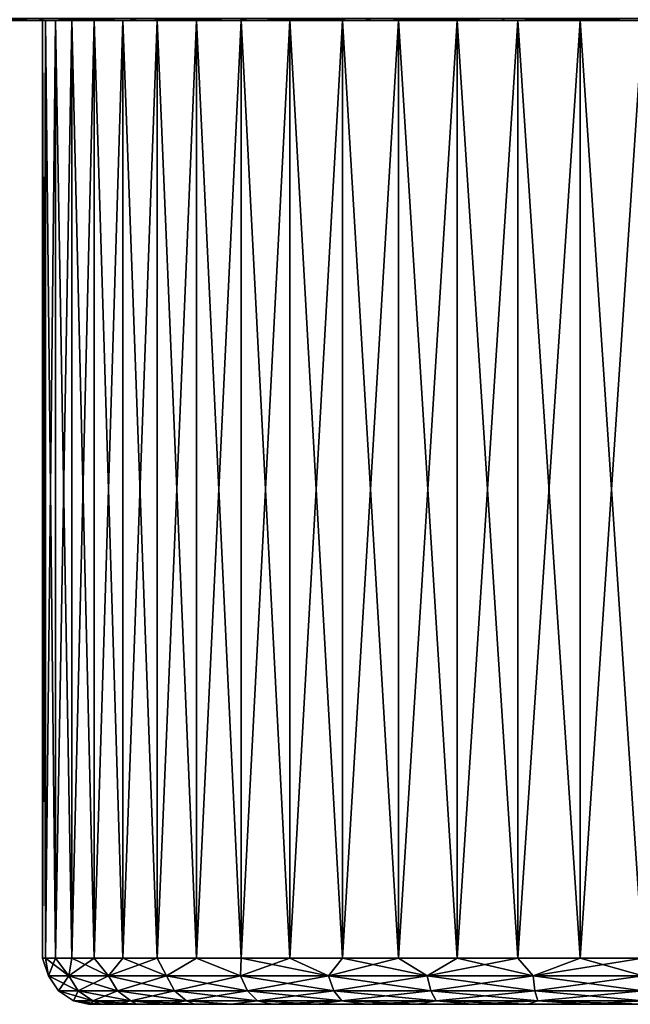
# Model space of a CAD drawing. Header units: metres. Extents: x -109 to 109, y -432 to 89.
# Tile 253 of 256: x 63 to 76, y 51 to 72. Entities that reach past the tile are written whole.
import ezdxf

# ---------------------------------------------------------------- set-up
doc = ezdxf.new("R2010")
doc.units = ezdxf.units.M
doc.layers.add('solid_506360_24502164_01', color=7, linetype='CONTINUOUS')

msp = doc.modelspace()

# ---------------------------------------------------------------- linework, layer by layer
at = {"layer": 'solid_506360_24502164_01'}
for points in [[(61.96809, 71.942535, 44.763969), (63.407623, 71.900002, 43.249218), (61.951706, 71.900002, 45.97226)], [(61.951744, 71.900002, 58.027832), (61.951706, 71.900002, 45.97226), (63.407623, 71.900002, 43.249218)], [(61.96809, 71.942535, 59.236031), (61.951744, 71.900002, 58.027832), (63.407677, 71.900002, 60.750862)], [(63.407677, 71.900002, 60.750862), (61.951744, 71.900002, 58.027832), (63.407623, 71.900002, 43.249218)], [(61.96809, 71.942535, 44.763969), (63.545143, 71.942535, 42.216946), (63.407623, 71.900002, 43.249218)], [(63.545143, 71.942535, 61.783054), (61.96809, 71.942535, 59.236031), (63.407677, 71.900002, 60.750862)], [(63.545143, 71.942535, 42.216946), (65.366959, 71.900002, 40.862591), (63.407623, 71.900002, 43.249218)], [(63.407623, 71.900002, 43.249218), (63.784096, 71.900002, 49.297112), (63.571213, 71.900002, 50.641163)], [(63.407623, 71.900002, 43.249218), (65.366959, 71.900002, 40.862591), (63.784096, 71.900002, 49.297112)], [(63.407623, 71.900002, 43.249218), (63.571213, 71.900002, 50.641163), (63.500008, 71.900002, 52)], [(63.407677, 71.900002, 60.750862), (63.407623, 71.900002, 43.249218), (63.500008, 71.900002, 52)], [(63.545143, 71.942535, 61.783054), (63.407677, 71.900002, 60.750862), (65.367027, 71.900002, 63.137482)], [(63.407677, 71.900002, 60.750862), (63.500008, 71.900002, 52), (63.571213, 71.900002, 53.358837)], [(63.407677, 71.900002, 60.750862), (63.571213, 71.900002, 53.358837), (63.784096, 71.900002, 54.702888)], [(63.407677, 71.900002, 60.750862), (63.784096, 71.900002, 54.702888), (64.136246, 71.900002, 56.017162)], [(63.407677, 71.900002, 60.750862), (64.136246, 71.900002, 56.017162), (64.62394, 71.900002, 57.287632)], [(63.407677, 71.900002, 60.750862), (64.62394, 71.900002, 57.287632), (65.241653, 71.900002, 58.499954)], [(65.367027, 71.900002, 63.137482), (63.407677, 71.900002, 60.750862), (65.241653, 71.900002, 58.499954)], [(63.500008, 71.900002, 52), (63.5, 51.599998, 52), (63.571217, 51.599998, 53.358868)], [(63.571213, 71.900002, 50.641163), (63.571217, 51.599998, 50.641132), (63.5, 51.599998, 52)], [(63.500008, 71.900002, 52), (63.571213, 71.900002, 50.641163), (63.5, 51.599998, 52)], [(63.571213, 71.900002, 53.358837), (63.500008, 71.900002, 52), (63.571217, 51.599998, 53.358868)], [(63.545143, 71.942535, 42.216946), (65.563354, 71.942535, 40.003071), (65.366959, 71.900002, 40.862591)], [(65.563354, 71.942535, 63.996929), (63.545143, 71.942535, 61.783054), (65.367027, 71.900002, 63.137482)], [(63.571213, 71.900002, 53.358837), (63.571217, 51.599998, 53.358868), (63.784081, 51.599998, 54.702847)], [(63.784096, 71.900002, 54.702888), (63.571213, 71.900002, 53.358837), (63.784081, 51.599998, 54.702847)], [(63.571213, 71.900002, 50.641163), (63.784096, 71.900002, 49.297112), (63.571217, 51.599998, 50.641132)], [(63.784096, 71.900002, 49.297112), (63.784081, 51.599998, 49.297153), (63.571217, 51.599998, 50.641132)], [(63.784096, 71.900002, 54.702888), (63.784081, 51.599998, 54.702847), (64.136261, 51.599998, 56.017216)], [(64.136246, 71.900002, 47.982838), (64.136261, 51.599998, 47.982784), (63.784081, 51.599998, 49.297153)], [(63.784096, 71.900002, 49.297112), (64.136246, 71.900002, 47.982838), (63.784081, 51.599998, 49.297153)], [(64.136246, 71.900002, 56.017162), (63.784096, 71.900002, 54.702888), (64.136261, 51.599998, 56.017216)], [(65.366959, 71.900002, 40.862591), (64.136246, 71.900002, 47.982838), (63.784096, 71.900002, 49.297112)], [(64.136246, 71.900002, 56.017162), (64.136261, 51.599998, 56.017216), (64.623909, 51.599998, 57.287571)], [(64.62394, 71.900002, 57.287632), (64.136246, 71.900002, 56.017162), (64.623909, 51.599998, 57.287571)], [(64.136246, 71.900002, 47.982838), (64.62394, 71.900002, 46.712368), (64.136261, 51.599998, 47.982784)], [(65.366959, 71.900002, 40.862591), (64.62394, 71.900002, 46.712368), (64.136246, 71.900002, 47.982838)], [(64.62394, 71.900002, 46.712368), (64.623909, 51.599998, 46.712429), (64.136261, 51.599998, 47.982784)], [(64.62394, 71.900002, 57.287632), (64.623909, 51.599998, 57.287571), (65.241669, 51.599998, 58.499992)], [(65.241653, 71.900002, 45.500046), (65.241669, 51.599998, 45.500008), (64.623909, 51.599998, 46.712429)], [(64.62394, 71.900002, 46.712368), (65.241653, 71.900002, 45.500046), (64.623909, 51.599998, 46.712429)], [(65.241653, 71.900002, 58.499954), (64.62394, 71.900002, 57.287632), (65.241669, 51.599998, 58.499992)], [(65.366959, 71.900002, 40.862591), (65.241653, 71.900002, 45.500046), (64.62394, 71.900002, 46.712368)], [(65.241653, 71.900002, 58.499954), (65.241669, 51.599998, 58.499992), (65.982773, 51.599998, 59.641201)], [(65.982803, 71.900002, 59.641247), (65.241653, 71.900002, 58.499954), (65.982773, 51.599998, 59.641201)], [(65.241653, 71.900002, 45.500046), (65.982803, 71.900002, 44.358753), (65.241669, 51.599998, 45.500008)], [(65.366959, 71.900002, 40.862591), (65.982803, 71.900002, 44.358753), (65.241653, 71.900002, 45.500046)], [(65.367027, 71.900002, 63.137482), (65.241653, 71.900002, 58.499954), (65.982803, 71.900002, 59.641247)], [(65.982803, 71.900002, 44.358753), (65.982773, 51.599998, 44.358799), (65.241669, 51.599998, 45.500008)], [(65.563354, 71.942535, 40.003071), (67.75428, 71.900002, 38.904236), (65.366959, 71.900002, 40.862591)], [(65.366959, 71.900002, 40.862591), (67.75428, 71.900002, 38.904236), (65.982803, 71.900002, 44.358753)], [(65.563354, 71.942535, 63.996929), (65.367027, 71.900002, 63.137482), (67.754364, 71.900002, 65.095818)], [(65.367027, 71.900002, 63.137482), (65.982803, 71.900002, 59.641247), (66.839111, 71.900002, 60.698685)], [(67.754364, 71.900002, 65.095818), (65.367027, 71.900002, 63.137482), (66.839111, 71.900002, 60.698685)], [(65.563354, 71.942535, 40.003071), (67.954002, 71.942535, 38.197739), (67.75428, 71.900002, 38.904236)], [(67.954002, 71.942535, 65.802261), (65.563354, 71.942535, 63.996929), (67.754364, 71.900002, 65.095818)], [(65.982803, 71.900002, 59.641247), (65.982773, 51.599998, 59.641201), (66.839111, 51.599998, 60.698689)], [(66.839111, 71.900002, 43.301315), (66.839111, 51.599998, 43.301311), (65.982773, 51.599998, 44.358799)], [(65.982803, 71.900002, 44.358753), (66.839111, 71.900002, 43.301315), (65.982773, 51.599998, 44.358799)], [(66.839111, 71.900002, 60.698685), (65.982803, 71.900002, 59.641247), (66.839111, 51.599998, 60.698689)], [(67.75428, 71.900002, 38.904236), (66.839111, 71.900002, 43.301315), (65.982803, 71.900002, 44.358753)], [(66.839111, 71.900002, 60.698685), (66.839111, 51.599998, 60.698689), (67.801292, 51.599998, 61.66087)], [(67.801285, 71.900002, 61.66087), (66.839111, 71.900002, 60.698685), (67.801292, 51.599998, 61.66087)], [(67.801285, 71.900002, 42.33913), (67.801292, 51.599998, 42.33913), (66.839111, 51.599998, 43.301311)], [(66.839111, 71.900002, 43.301315), (67.801285, 71.900002, 42.33913), (66.839111, 51.599998, 43.301311)], [(67.75428, 71.900002, 38.904236), (67.801285, 71.900002, 42.33913), (66.839111, 71.900002, 43.301315)], [(67.754364, 71.900002, 65.095818), (66.839111, 71.900002, 60.698685), (67.801285, 71.900002, 61.66087)], [(67.954002, 71.942535, 38.197739), (70.477654, 71.900002, 37.449467), (67.75428, 71.900002, 38.904236)], [(67.75428, 71.900002, 38.904236), (70.477654, 71.900002, 37.449467), (67.801285, 71.900002, 42.33913)], [(67.954002, 71.942535, 65.802261), (67.754364, 71.900002, 65.095818), (70.477737, 71.900002, 66.550568)], [(67.754364, 71.900002, 65.095818), (67.801285, 71.900002, 61.66087), (68.858818, 71.900002, 62.517235)], [(67.754364, 71.900002, 65.095818), (68.858818, 71.900002, 62.517235), (69.999947, 71.900002, 63.258297)], [(70.477737, 71.900002, 66.550568), (67.754364, 71.900002, 65.095818), (69.999947, 71.900002, 63.258297)], [(67.801285, 71.900002, 61.66087), (67.801292, 51.599998, 61.66087), (68.858772, 51.599998, 62.517208)], [(68.858818, 71.900002, 62.517235), (67.801285, 71.900002, 61.66087), (68.858772, 51.599998, 62.517208)], [(67.801285, 71.900002, 42.33913), (68.858818, 71.900002, 41.482765), (67.801292, 51.599998, 42.33913)], [(70.477654, 71.900002, 37.449467), (68.858818, 71.900002, 41.482765), (67.801285, 71.900002, 42.33913)], [(68.858818, 71.900002, 41.482765), (68.858772, 51.599998, 41.482792), (67.801292, 51.599998, 42.33913)], [(67.954002, 71.942535, 38.197739), (70.635674, 71.942535, 36.862427), (70.477654, 71.900002, 37.449467)], [(70.635674, 71.942535, 67.137573), (67.954002, 71.942535, 65.802261), (70.477737, 71.900002, 66.550568)], [(68.858818, 71.900002, 62.517235), (68.858772, 51.599998, 62.517208), (69.999985, 51.599998, 63.25832)], [(69.999947, 71.900002, 40.741703), (69.999985, 51.599998, 40.74168), (68.858772, 51.599998, 41.482792)], [(68.858818, 71.900002, 41.482765), (69.999947, 71.900002, 40.741703), (68.858772, 51.599998, 41.482792)], [(69.999947, 71.900002, 63.258297), (68.858818, 71.900002, 62.517235), (69.999985, 51.599998, 63.25832)], [(70.477654, 71.900002, 37.449467), (69.999947, 71.900002, 40.741703), (68.858818, 71.900002, 41.482765)], [(69.999947, 71.900002, 63.258297), (69.999985, 51.599998, 63.25832), (71.21241, 51.599998, 63.876087)], [(71.212479, 71.900002, 63.87611), (69.999947, 71.900002, 63.258297), (71.21241, 51.599998, 63.876087)], [(69.999947, 71.900002, 40.741703), (71.212479, 71.900002, 40.12389), (69.999985, 51.599998, 40.74168)], [(70.477654, 71.900002, 37.449467), (71.212479, 71.900002, 40.12389), (69.999947, 71.900002, 40.741703)], [(70.477737, 71.900002, 66.550568), (69.999947, 71.900002, 63.258297), (71.212479, 71.900002, 63.87611)], [(71.212479, 71.900002, 40.12389), (71.21241, 51.599998, 40.123913), (69.999985, 51.599998, 40.74168)], [(70.635674, 71.942535, 36.862427), (73.43367, 71.900002, 36.553829), (70.477654, 71.900002, 37.449467)], [(70.477654, 71.900002, 37.449467), (73.43367, 71.900002, 36.553829), (71.212479, 71.900002, 40.12389)], [(70.635674, 71.942535, 67.137573), (70.477737, 71.900002, 66.550568), (73.433769, 71.900002, 67.44619)], [(70.477737, 71.900002, 66.550568), (71.212479, 71.900002, 63.87611), (72.482727, 71.900002, 64.363716)], [(73.433769, 71.900002, 67.44619), (70.477737, 71.900002, 66.550568), (72.482727, 71.900002, 64.363716)], [(70.635674, 71.942535, 36.862427), (73.517044, 71.942535, 36.042603), (73.43367, 71.900002, 36.553829)], [(73.517044, 71.942535, 67.957397), (70.635674, 71.942535, 67.137573), (73.433769, 71.900002, 67.44619)], [(71.212479, 71.900002, 63.87611), (71.21241, 51.599998, 63.876087), (72.482773, 51.599998, 64.363731)], [(72.482727, 71.900002, 39.636288), (72.482773, 51.599998, 39.636269), (71.21241, 51.599998, 40.123913)], [(71.212479, 71.900002, 40.12389), (72.482727, 71.900002, 39.636288), (71.21241, 51.599998, 40.123913)], [(72.482727, 71.900002, 64.363716), (71.212479, 71.900002, 63.87611), (72.482773, 51.599998, 64.363731)], [(73.43367, 71.900002, 36.553829), (72.482727, 71.900002, 39.636288), (71.212479, 71.900002, 40.12389)], [(72.482727, 71.900002, 64.363716), (72.482773, 51.599998, 64.363731), (73.797142, 51.599998, 64.715919)], [(73.797203, 71.900002, 64.715927), (72.482727, 71.900002, 64.363716), (73.797142, 51.599998, 64.715919)], [(72.482727, 71.900002, 39.636288), (73.797203, 71.900002, 39.284073), (72.482773, 51.599998, 39.636269)], [(73.43367, 71.900002, 36.553829), (73.797203, 71.900002, 39.284073), (72.482727, 71.900002, 39.636288)], [(73.433769, 71.900002, 67.44619), (72.482727, 71.900002, 64.363716), (73.797203, 71.900002, 64.715927)], [(73.797203, 71.900002, 39.284073), (73.797142, 51.599998, 39.284084), (72.482773, 51.599998, 39.636269)], [(76.5, 71.942535, 35.766193), (76.5, 71.900002, 36.252407), (73.43367, 71.900002, 36.553829)], [(73.517044, 71.942535, 36.042603), (76.5, 71.942535, 35.766193), (73.43367, 71.900002, 36.553829)], [(73.43367, 71.900002, 36.553829), (76.5, 71.900002, 36.252407), (73.797203, 71.900002, 39.284073)], [(73.517044, 71.942535, 67.957397), (73.433769, 71.900002, 67.44619), (76.5, 71.900002, 67.747589)], [(73.433769, 71.900002, 67.44619), (75.141113, 71.900002, 64.92878), (76.5, 71.900002, 65)], [(76.5, 71.900002, 67.747589), (73.433769, 71.900002, 67.44619), (76.5, 71.900002, 65)], [(73.433769, 71.900002, 67.44619), (73.797203, 71.900002, 64.715927), (75.141113, 71.900002, 64.92878)], [(76.5, 71.942535, 68.23381), (73.517044, 71.942535, 67.957397), (76.5, 71.900002, 67.747589)], [(73.797203, 71.900002, 64.715927), (73.797142, 51.599998, 64.715919), (75.141129, 51.599998, 64.928787)], [(75.141113, 71.900002, 39.071224), (75.141129, 51.599998, 39.071217), (73.797142, 51.599998, 39.284084)], [(73.797203, 71.900002, 39.284073), (75.141113, 71.900002, 39.071224), (73.797142, 51.599998, 39.284084)], [(75.141113, 71.900002, 64.92878), (73.797203, 71.900002, 64.715927), (75.141129, 51.599998, 64.928787)], [(76.5, 71.900002, 36.252407), (75.141113, 71.900002, 39.071224), (73.797203, 71.900002, 39.284073)], [(75.141113, 71.900002, 39.071224), (76.5, 71.900002, 39), (75.141129, 51.599998, 39.071217)], [(76.5, 71.900002, 36.252407), (76.5, 71.900002, 39), (75.141113, 71.900002, 39.071224)], [(75.141113, 71.900002, 64.92878), (76.5, 51.599998, 65), (76.5, 71.900002, 65)], [(75.141113, 71.900002, 64.92878), (75.141129, 51.599998, 64.928787), (76.5, 51.599998, 65)], [(75.141129, 51.599998, 39.071217), (76.5, 71.900002, 39), (76.5, 51.599998, 39)], [(63.631252, 51.217316, 53.192467), (63.571217, 51.599998, 53.358868), (63.5, 51.599998, 52)], [(63.631252, 51.217316, 50.807533), (63.5, 51.599998, 52), (63.571217, 51.599998, 50.641132)], [(63.631252, 51.217316, 50.807533), (63.631252, 51.217316, 53.192467), (63.5, 51.599998, 52)], [(64.069481, 51.217316, 55.536789), (63.784081, 51.599998, 54.702847), (63.571217, 51.599998, 53.358868)], [(63.631252, 51.217316, 53.192467), (64.069481, 51.217316, 55.536789), (63.571217, 51.599998, 53.358868)], [(63.631252, 51.217316, 50.807533), (63.571217, 51.599998, 50.641132), (63.784081, 51.599998, 49.297153)], [(64.069481, 51.217316, 48.463211), (63.631252, 51.217316, 50.807533), (63.784081, 51.599998, 49.297153)], [(64.069481, 51.217316, 55.536789), (64.136261, 51.599998, 56.017216), (63.784081, 51.599998, 54.702847)], [(64.069481, 51.217316, 48.463211), (63.784081, 51.599998, 49.297153), (64.136261, 51.599998, 47.982784)], [(64.069481, 51.217316, 55.536789), (64.931015, 51.217316, 57.76067), (64.136261, 51.599998, 56.017216)], [(64.069481, 51.217316, 48.463211), (64.136261, 51.599998, 47.982784), (64.623909, 51.599998, 46.712429)], [(64.931015, 51.217316, 46.23933), (64.069481, 51.217316, 48.463211), (64.623909, 51.599998, 46.712429)], [(64.931015, 51.217316, 57.76067), (64.623909, 51.599998, 57.287571), (64.136261, 51.599998, 56.017216)], [(64.931015, 51.217316, 57.76067), (65.241669, 51.599998, 58.499992), (64.623909, 51.599998, 57.287571)], [(64.931015, 51.217316, 46.23933), (64.623909, 51.599998, 46.712429), (65.241669, 51.599998, 45.500008)], [(64.931015, 51.217316, 57.76067), (66.186523, 51.217316, 59.788376), (65.241669, 51.599998, 58.499992)], [(64.931015, 51.217316, 46.23933), (65.241669, 51.599998, 45.500008), (65.982773, 51.599998, 44.358799)], [(66.186523, 51.217316, 44.211624), (64.931015, 51.217316, 46.23933), (65.982773, 51.599998, 44.358799)], [(66.186523, 51.217316, 59.788376), (65.982773, 51.599998, 59.641201), (65.241669, 51.599998, 58.499992)], [(66.186523, 51.217316, 59.788376), (66.839111, 51.599998, 60.698689), (65.982773, 51.599998, 59.641201)], [(66.186523, 51.217316, 44.211624), (65.982773, 51.599998, 44.358799), (66.839111, 51.599998, 43.301311)], [(66.186523, 51.217316, 59.788376), (67.793236, 51.217316, 61.550861), (66.839111, 51.599998, 60.698689)], [(67.793236, 51.217316, 42.449139), (66.186523, 51.217316, 44.211624), (66.839111, 51.599998, 43.301311)], [(67.793236, 51.217316, 61.550861), (67.801292, 51.599998, 61.66087), (66.839111, 51.599998, 60.698689)], [(67.793236, 51.217316, 42.449139), (66.839111, 51.599998, 43.301311), (67.801292, 51.599998, 42.33913)], [(67.793236, 51.217316, 61.550861), (69.696457, 51.217316, 62.988102), (67.801292, 51.599998, 61.66087)], [(67.793236, 51.217316, 42.449139), (67.801292, 51.599998, 42.33913), (68.858772, 51.599998, 41.482792)], [(69.696457, 51.217316, 41.011898), (67.793236, 51.217316, 42.449139), (68.858772, 51.599998, 41.482792)], [(69.696457, 51.217316, 62.988102), (68.858772, 51.599998, 62.517208), (67.801292, 51.599998, 61.66087)], [(69.696457, 51.217316, 62.988102), (69.999985, 51.599998, 63.25832), (68.858772, 51.599998, 62.517208)], [(69.696457, 51.217316, 41.011898), (68.858772, 51.599998, 41.482792), (69.999985, 51.599998, 40.74168)], [(69.696457, 51.217316, 62.988102), (71.83136, 51.217316, 64.051155), (69.999985, 51.599998, 63.25832)], [(69.696457, 51.217316, 41.011898), (69.999985, 51.599998, 40.74168), (71.21241, 51.599998, 40.123913)], [(71.83136, 51.217316, 39.948841), (69.696457, 51.217316, 41.011898), (71.21241, 51.599998, 40.123913)], [(71.83136, 51.217316, 64.051155), (71.21241, 51.599998, 63.876087), (69.999985, 51.599998, 63.25832)], [(71.83136, 51.217316, 64.051155), (72.482773, 51.599998, 64.363731), (71.21241, 51.599998, 63.876087)], [(71.83136, 51.217316, 39.948841), (71.21241, 51.599998, 40.123913), (72.482773, 51.599998, 39.636269)], [(71.83136, 51.217316, 64.051155), (74.125244, 51.217316, 64.703827), (72.482773, 51.599998, 64.363731)], [(71.83136, 51.217316, 39.948841), (72.482773, 51.599998, 39.636269), (73.797142, 51.599998, 39.284084)], [(74.125244, 51.217316, 39.296173), (71.83136, 51.217316, 39.948841), (73.797142, 51.599998, 39.284084)], [(74.125244, 51.217316, 64.703827), (73.797142, 51.599998, 64.715919), (72.482773, 51.599998, 64.363731)], [(74.125244, 51.217316, 64.703827), (75.141129, 51.599998, 64.928787), (73.797142, 51.599998, 64.715919)], [(74.125244, 51.217316, 39.296173), (73.797142, 51.599998, 39.284084), (75.141129, 51.599998, 39.071217)], [(74.125244, 51.217316, 39.296173), (75.141129, 51.599998, 39.071217), (76.5, 51.599998, 39)], [(76.5, 51.217316, 39.076122), (74.125244, 51.217316, 39.296173), (76.5, 51.599998, 39)], [(74.125244, 51.217316, 64.703827), (76.5, 51.217316, 64.923882), (75.141129, 51.599998, 64.928787)], [(76.5, 51.217316, 64.923882), (76.5, 51.599998, 65), (75.141129, 51.599998, 64.928787)], [(64.278244, 50.892616, 55.47739), (64.069481, 51.217316, 55.536789), (63.631252, 51.217316, 53.192467)], [(63.847378, 50.892616, 53.17244), (63.631252, 51.217316, 53.192467), (63.631252, 51.217316, 50.807533)], [(63.847378, 50.892616, 53.17244), (64.278244, 50.892616, 55.47739), (63.631252, 51.217316, 53.192467)], [(63.847378, 50.892616, 50.82756), (63.631252, 51.217316, 50.807533), (64.069481, 51.217316, 48.463211)], [(63.847378, 50.892616, 50.82756), (63.847378, 50.892616, 53.17244), (63.631252, 51.217316, 50.807533)], [(64.278244, 50.892616, 48.52261), (63.847378, 50.892616, 50.82756), (64.069481, 51.217316, 48.463211)], [(65.125313, 50.892616, 57.663921), (64.931015, 51.217316, 57.76067), (64.069481, 51.217316, 55.536789)], [(64.278244, 50.892616, 55.47739), (65.125313, 50.892616, 57.663921), (64.069481, 51.217316, 55.536789)], [(64.278244, 50.892616, 48.52261), (64.069481, 51.217316, 48.463211), (64.931015, 51.217316, 46.23933)], [(65.125313, 50.892616, 46.336079), (64.278244, 50.892616, 48.52261), (64.931015, 51.217316, 46.23933)], [(66.359734, 50.892616, 59.657574), (66.186523, 51.217316, 59.788376), (64.931015, 51.217316, 57.76067)], [(65.125313, 50.892616, 57.663921), (66.359734, 50.892616, 59.657574), (64.931015, 51.217316, 57.76067)], [(65.125313, 50.892616, 46.336079), (64.931015, 51.217316, 46.23933), (66.186523, 51.217316, 44.211624)], [(66.359734, 50.892616, 44.342426), (65.125313, 50.892616, 46.336079), (66.186523, 51.217316, 44.211624)], [(67.939468, 50.892616, 61.390461), (67.793236, 51.217316, 61.550861), (66.186523, 51.217316, 59.788376)], [(66.359734, 50.892616, 59.657574), (67.939468, 50.892616, 61.390461), (66.186523, 51.217316, 59.788376)], [(66.359734, 50.892616, 44.342426), (66.186523, 51.217316, 44.211624), (67.793236, 51.217316, 42.449139)], [(67.939468, 50.892616, 42.609539), (66.359734, 50.892616, 44.342426), (67.793236, 51.217316, 42.449139)], [(69.810715, 50.892616, 62.803562), (69.696457, 51.217316, 62.988102), (67.793236, 51.217316, 61.550861)], [(67.939468, 50.892616, 61.390461), (69.810715, 50.892616, 62.803562), (67.793236, 51.217316, 61.550861)], [(67.939468, 50.892616, 42.609539), (67.793236, 51.217316, 42.449139), (69.696457, 51.217316, 41.011898)], [(69.810715, 50.892616, 41.196438), (67.939468, 50.892616, 42.609539), (69.696457, 51.217316, 41.011898)], [(71.909767, 50.892616, 63.848766), (71.83136, 51.217316, 64.051155), (69.696457, 51.217316, 62.988102)], [(69.810715, 50.892616, 62.803562), (71.909767, 50.892616, 63.848766), (69.696457, 51.217316, 62.988102)], [(69.810715, 50.892616, 41.196438), (69.696457, 51.217316, 41.011898), (71.83136, 51.217316, 39.948841)], [(71.909767, 50.892616, 40.151234), (69.810715, 50.892616, 41.196438), (71.83136, 51.217316, 39.948841)], [(74.165123, 50.892616, 64.490471), (74.125244, 51.217316, 64.703827), (71.83136, 51.217316, 64.051155)], [(71.909767, 50.892616, 63.848766), (74.165123, 50.892616, 64.490471), (71.83136, 51.217316, 64.051155)], [(71.909767, 50.892616, 40.151234), (71.83136, 51.217316, 39.948841), (74.125244, 51.217316, 39.296173)], [(74.165123, 50.892616, 39.509529), (71.909767, 50.892616, 40.151234), (74.125244, 51.217316, 39.296173)], [(76.5, 50.892616, 64.706825), (76.5, 51.217316, 64.923882), (74.125244, 51.217316, 64.703827)], [(74.165123, 50.892616, 64.490471), (76.5, 50.892616, 64.706825), (74.125244, 51.217316, 64.703827)], [(74.165123, 50.892616, 39.509529), (74.125244, 51.217316, 39.296173), (76.5, 51.217316, 39.076122)], [(76.5, 50.892616, 39.293171), (74.165123, 50.892616, 39.509529), (76.5, 51.217316, 39.076122)], [(64.590714, 50.675819, 55.388485), (64.278244, 50.892616, 55.47739), (63.847378, 50.892616, 53.17244)], [(64.17086, 50.675819, 53.142464), (63.847378, 50.892616, 53.17244), (63.847378, 50.892616, 50.82756)], [(64.17086, 50.675819, 53.142464), (64.590714, 50.675819, 55.388485), (63.847378, 50.892616, 53.17244)], [(64.17086, 50.675819, 50.857536), (63.847378, 50.892616, 50.82756), (64.278244, 50.892616, 48.52261)], [(64.17086, 50.675819, 50.857536), (64.17086, 50.675819, 53.142464), (63.847378, 50.892616, 50.82756)], [(64.590714, 50.675819, 48.611515), (64.17086, 50.675819, 50.857536), (64.278244, 50.892616, 48.52261)], [(65.416122, 50.675819, 57.519112), (65.125313, 50.892616, 57.663921), (64.278244, 50.892616, 55.47739)], [(64.590714, 50.675819, 55.388485), (65.416122, 50.675819, 57.519112), (64.278244, 50.892616, 55.47739)], [(64.590714, 50.675819, 48.611515), (64.278244, 50.892616, 48.52261), (65.125313, 50.892616, 46.336079)], [(65.416122, 50.675819, 46.480888), (64.590714, 50.675819, 48.611515), (65.125313, 50.892616, 46.336079)], [(66.618988, 50.675819, 59.461796), (66.359734, 50.892616, 59.657574), (65.125313, 50.892616, 57.663921)], [(65.416122, 50.675819, 57.519112), (66.618988, 50.675819, 59.461796), (65.125313, 50.892616, 57.663921)], [(65.416122, 50.675819, 46.480888), (65.125313, 50.892616, 46.336079), (66.359734, 50.892616, 44.342426)], [(66.618988, 50.675819, 44.538204), (65.416122, 50.675819, 46.480888), (66.359734, 50.892616, 44.342426)], [(68.158333, 50.675819, 61.150375), (67.939468, 50.892616, 61.390461), (66.359734, 50.892616, 59.657574)], [(66.618988, 50.675819, 59.461796), (68.158333, 50.675819, 61.150375), (66.359734, 50.892616, 59.657574)], [(66.618988, 50.675819, 44.538204), (66.359734, 50.892616, 44.342426), (67.939468, 50.892616, 42.609539)], [(68.158333, 50.675819, 42.849625), (66.618988, 50.675819, 44.538204), (67.939468, 50.892616, 42.609539)], [(69.981743, 50.675819, 62.527351), (69.810715, 50.892616, 62.803562), (67.939468, 50.892616, 61.390461)], [(68.158333, 50.675819, 61.150375), (69.981743, 50.675819, 62.527351), (67.939468, 50.892616, 61.390461)], [(68.158333, 50.675819, 42.849625), (67.939468, 50.892616, 42.609539), (69.810715, 50.892616, 41.196438)], [(69.981743, 50.675819, 41.472649), (68.158333, 50.675819, 42.849625), (69.810715, 50.892616, 41.196438)], [(72.027122, 50.675819, 63.545834), (71.909767, 50.892616, 63.848766), (69.810715, 50.892616, 62.803562)], [(69.981743, 50.675819, 62.527351), (72.027122, 50.675819, 63.545834), (69.810715, 50.892616, 62.803562)], [(69.981743, 50.675819, 41.472649), (69.810715, 50.892616, 41.196438), (71.909767, 50.892616, 40.151234)], [(72.027122, 50.675819, 40.454166), (69.981743, 50.675819, 41.472649), (71.909767, 50.892616, 40.151234)], [(74.224823, 50.675819, 64.171135), (74.165123, 50.892616, 64.490471), (71.909767, 50.892616, 63.848766)], [(72.027122, 50.675819, 63.545834), (74.224823, 50.675819, 64.171135), (71.909767, 50.892616, 63.848766)], [(72.027122, 50.675819, 40.454166), (71.909767, 50.892616, 40.151234), (74.165123, 50.892616, 39.509529)], [(74.224823, 50.675819, 39.828869), (72.027122, 50.675819, 40.454166), (74.165123, 50.892616, 39.509529)], [(76.5, 50.675819, 64.381958), (76.5, 50.892616, 64.706825), (74.165123, 50.892616, 64.490471)], [(74.224823, 50.675819, 64.171135), (76.5, 50.675819, 64.381958), (74.165123, 50.892616, 64.490471)], [(74.224823, 50.675819, 39.828869), (74.165123, 50.892616, 39.509529), (76.5, 50.892616, 39.293171)], [(76.5, 50.675819, 39.618042), (74.224823, 50.675819, 39.828869), (76.5, 50.892616, 39.293171)], [(64.17086, 50.675819, 50.857536), (64.565788, 50.599998, 50.745239), (64.5, 50.599998, 52.000008)], [(64.590714, 50.675819, 48.611515), (64.565788, 50.599998, 50.745239), (64.17086, 50.675819, 50.857536)], [(64.17086, 50.675819, 53.142464), (64.5, 50.599998, 52.000008), (64.565788, 50.599998, 53.254776)], [(64.17086, 50.675819, 50.857536), (64.5, 50.599998, 52.000008), (64.17086, 50.675819, 53.142464)], [(64.17086, 50.675819, 53.142464), (64.565788, 50.599998, 53.254776), (64.762398, 50.599998, 54.495731)], [(64.17086, 50.675819, 53.142464), (64.762398, 50.599998, 54.495731), (64.590714, 50.675819, 55.388485)], [(64.565788, 50.599998, 53.254776), (64.5, 50.599998, 52.000008), (64.565788, 50.599998, 50.745239)], [(64.590714, 50.675819, 48.611515), (64.762398, 50.599998, 49.504284), (64.565788, 50.599998, 50.745239)], [(64.565788, 50.599998, 53.254776), (64.565788, 50.599998, 50.745239), (64.762398, 50.599998, 49.504284)], [(64.762398, 50.599998, 54.495731), (64.565788, 50.599998, 53.254776), (64.762398, 50.599998, 49.504284)], [(64.590714, 50.675819, 48.611515), (65.087723, 50.599998, 48.290585), (64.762398, 50.599998, 49.504284)], [(65.416122, 50.675819, 46.480888), (65.087723, 50.599998, 48.290585), (64.590714, 50.675819, 48.611515)], [(64.590714, 50.675819, 55.388485), (64.762398, 50.599998, 54.495731), (65.087723, 50.599998, 55.709431)], [(64.590714, 50.675819, 55.388485), (65.087723, 50.599998, 55.709431), (65.538116, 50.599998, 56.88232)], [(64.590714, 50.675819, 55.388485), (65.538116, 50.599998, 56.88232), (65.416122, 50.675819, 57.519112)], [(64.762398, 50.599998, 54.495731), (64.762398, 50.599998, 49.504284), (65.087723, 50.599998, 48.290585)], [(65.087723, 50.599998, 55.709431), (64.762398, 50.599998, 54.495731), (65.087723, 50.599998, 48.290585)], [(65.416122, 50.675819, 46.480888), (65.538109, 50.599998, 47.117691), (65.087723, 50.599998, 48.290585)], [(65.087723, 50.599998, 55.709431), (65.087723, 50.599998, 48.290585), (65.538109, 50.599998, 47.117691)], [(65.538116, 50.599998, 56.88232), (65.087723, 50.599998, 55.709431), (65.538109, 50.599998, 47.117691)], [(65.416122, 50.675819, 46.480888), (66.108765, 50.599998, 45.998165), (65.538109, 50.599998, 47.117691)], [(66.618988, 50.675819, 44.538204), (66.108765, 50.599998, 45.998165), (65.416122, 50.675819, 46.480888)], [(65.416122, 50.675819, 57.519112), (65.538116, 50.599998, 56.88232), (66.108765, 50.599998, 58.001846)], [(65.416122, 50.675819, 57.519112), (66.108765, 50.599998, 58.001846), (66.793236, 50.599998, 59.055405)], [(65.416122, 50.675819, 57.519112), (66.793236, 50.599998, 59.055405), (66.618988, 50.675819, 59.461796)], [(65.538116, 50.599998, 56.88232), (65.538109, 50.599998, 47.117691), (66.108765, 50.599998, 45.998165)], [(66.108765, 50.599998, 58.001846), (65.538116, 50.599998, 56.88232), (66.108765, 50.599998, 45.998165)], [(66.618988, 50.675819, 44.538204), (66.793228, 50.599998, 44.944607), (66.108765, 50.599998, 45.998165)], [(66.108765, 50.599998, 58.001846), (66.108765, 50.599998, 45.998165), (66.793228, 50.599998, 44.944607)], [(66.793236, 50.599998, 59.055405), (66.108765, 50.599998, 58.001846), (66.793228, 50.599998, 44.944607)], [(66.618988, 50.675819, 44.538204), (67.584274, 50.599998, 43.968204), (66.793228, 50.599998, 44.944607)], [(68.158333, 50.675819, 42.849625), (67.584274, 50.599998, 43.968204), (66.618988, 50.675819, 44.538204)], [(66.618988, 50.675819, 59.461796), (66.793236, 50.599998, 59.055405), (67.584282, 50.599998, 60.031807)], [(66.618988, 50.675819, 59.461796), (67.584282, 50.599998, 60.031807), (68.158333, 50.675819, 61.150375)], [(66.793236, 50.599998, 59.055405), (66.793228, 50.599998, 44.944607), (67.584274, 50.599998, 43.968204)], [(67.584282, 50.599998, 60.031807), (66.793236, 50.599998, 59.055405), (67.584274, 50.599998, 43.968204)], [(68.158333, 50.675819, 42.849625), (68.472862, 50.599998, 43.080078), (67.584274, 50.599998, 43.968204)], [(67.584282, 50.599998, 60.031807), (67.584274, 50.599998, 43.968204), (68.472862, 50.599998, 43.080078)], [(68.158333, 50.675819, 61.150375), (67.584282, 50.599998, 60.031807), (68.472878, 50.599998, 60.919933)], [(68.472878, 50.599998, 60.919933), (67.584282, 50.599998, 60.031807), (68.472862, 50.599998, 43.080078)], [(69.981743, 50.675819, 41.472649), (68.472862, 50.599998, 43.080078), (68.158333, 50.675819, 42.849625)], [(68.158333, 50.675819, 61.150375), (68.472878, 50.599998, 60.919933), (69.449646, 50.599998, 61.71043)], [(68.158333, 50.675819, 61.150375), (69.449646, 50.599998, 61.71043), (69.981743, 50.675819, 62.527351)], [(69.981743, 50.675819, 41.472649), (69.449631, 50.599998, 42.289581), (68.472862, 50.599998, 43.080078)], [(68.472878, 50.599998, 60.919933), (68.472862, 50.599998, 43.080078), (69.449631, 50.599998, 42.289581)], [(69.449646, 50.599998, 61.71043), (68.472878, 50.599998, 60.919933), (69.449631, 50.599998, 42.289581)], [(69.981743, 50.675819, 41.472649), (70.503662, 50.599998, 41.605587), (69.449631, 50.599998, 42.289581)], [(69.449646, 50.599998, 61.71043), (69.449631, 50.599998, 42.289581), (70.503662, 50.599998, 41.605587)], [(69.981743, 50.675819, 62.527351), (69.449646, 50.599998, 61.71043), (70.503677, 50.599998, 62.394421)], [(70.503677, 50.599998, 62.394421), (69.449646, 50.599998, 61.71043), (70.503662, 50.599998, 41.605587)], [(72.027122, 50.675819, 40.454166), (70.503662, 50.599998, 41.605587), (69.981743, 50.675819, 41.472649)], [(69.981743, 50.675819, 62.527351), (70.503677, 50.599998, 62.394421), (71.623314, 50.599998, 62.964394)], [(69.981743, 50.675819, 62.527351), (71.623314, 50.599998, 62.964394), (72.027122, 50.675819, 63.545834)], [(72.027122, 50.675819, 40.454166), (71.623306, 50.599998, 41.03561), (70.503662, 50.599998, 41.605587)], [(70.503677, 50.599998, 62.394421), (70.503662, 50.599998, 41.605587), (71.623306, 50.599998, 41.03561)], [(71.623314, 50.599998, 62.964394), (70.503677, 50.599998, 62.394421), (71.623306, 50.599998, 41.03561)], [(72.027122, 50.675819, 40.454166), (72.796143, 50.599998, 40.585918), (71.623306, 50.599998, 41.03561)], [(71.623314, 50.599998, 62.964394), (71.623306, 50.599998, 41.03561), (72.796143, 50.599998, 40.585918)], [(72.027122, 50.675819, 63.545834), (71.623314, 50.599998, 62.964394), (72.79615, 50.599998, 63.414085)], [(72.79615, 50.599998, 63.414085), (71.623314, 50.599998, 62.964394), (72.796143, 50.599998, 40.585918)], [(74.224823, 50.675819, 39.828869), (72.796143, 50.599998, 40.585918), (72.027122, 50.675819, 40.454166)], [(72.027122, 50.675819, 63.545834), (72.79615, 50.599998, 63.414085), (74.010834, 50.599998, 63.738995)], [(72.027122, 50.675819, 63.545834), (74.010834, 50.599998, 63.738995), (74.224823, 50.675819, 64.171135)], [(74.224823, 50.675819, 39.828869), (74.010818, 50.599998, 40.261009), (72.796143, 50.599998, 40.585918)], [(72.79615, 50.599998, 63.414085), (72.796143, 50.599998, 40.585918), (74.010818, 50.599998, 40.261009)], [(74.010834, 50.599998, 63.738995), (72.79615, 50.599998, 63.414085), (74.010818, 50.599998, 40.261009)], [(74.224823, 50.675819, 39.828869), (75.251381, 50.599998, 40.065147), (74.010818, 50.599998, 40.261009)], [(74.010834, 50.599998, 63.738995), (74.010818, 50.599998, 40.261009), (75.251381, 50.599998, 40.065147)], [(74.224823, 50.675819, 64.171135), (74.010834, 50.599998, 63.738995), (75.251389, 50.599998, 63.934853)], [(75.251389, 50.599998, 63.934853), (74.010834, 50.599998, 63.738995), (75.251381, 50.599998, 40.065147)], [(74.224823, 50.675819, 64.171135), (75.251389, 50.599998, 63.934853), (76.5, 50.599998, 64)], [(74.224823, 50.675819, 64.171135), (76.5, 50.599998, 64), (76.5, 50.675819, 64.381958)], [(76.5, 50.675819, 39.618042), (75.251381, 50.599998, 40.065147), (74.224823, 50.675819, 39.828869)], [(76.5, 50.675819, 39.618042), (76.5, 50.599998, 40), (75.251381, 50.599998, 40.065147)], [(75.251389, 50.599998, 63.934853), (75.251381, 50.599998, 40.065147), (76.5, 50.599998, 40)], [(75.251389, 50.599998, 63.934853), (76.5, 50.599998, 40), (76.5, 50.599998, 64)]]:
    msp.add_3dface(points, dxfattribs=at)

doc.saveas('drawing.dxf')
